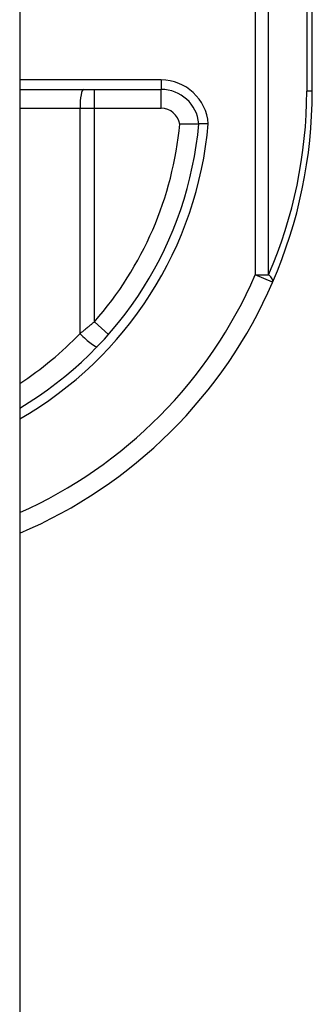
# Model space of a CAD drawing. Header units: inches. Extents: x 3.4 to 82.4, y 3.9 to 45.4.
# Tile 107 of 114: x 40.67 to 40.974, y 25.746 to 26.772. Entities that reach past the tile are written whole.
import ezdxf

# ---------------------------------------------------------------- set-up
doc = ezdxf.new("R2010")
doc.units = ezdxf.units.IN
doc.header["$MEASUREMENT"] = 0
doc.layers.add('Visible Edges(ANSI)', color=7, linetype='Continuous', lineweight=25)
doc.layers.add('Visible Tangent Edges(ANSI)', color=7, linetype='Continuous', lineweight=25)

msp = doc.modelspace()

# ---------------------------------------------------------------- linework, layer by layer
at = {"layer": 'Visible Edges(ANSI)'}
for p, q in [((40.6695, 31.551), (40.6695, 8.04)), ((40.974, 26.697), (40.974, 27.0635)), ((40.6695, 26.699), (40.8167, 26.699))]:
    msp.add_line(p, q, dxfattribs=at)
at = {"layer": 'Visible Edges(ANSI)', "flags": 128}
for points in [[(40.8361, 26.663), (40.8374, 26.663), (40.8387, 26.663), (40.84, 26.6631), (40.8412, 26.6631), (40.8424, 26.6631), (40.8437, 26.6632), (40.8448, 26.6632), (40.846, 26.6632), (40.8471, 26.6632), (40.8481, 26.6632), (40.8491, 26.6633), (40.8501, 26.6633), (40.851, 26.6633), (40.8518, 26.6633), (40.8526, 26.6633), (40.8532, 26.6633), (40.8539, 26.6633), (40.8544, 26.6633), (40.8548, 26.6633), (40.8552, 26.6633), (40.8555, 26.6633), (40.8557, 26.6633), (40.8559, 26.6633), (40.8559, 26.6633)], [(40.8658, 26.6633), (40.8651, 26.6633), (40.8645, 26.6633), (40.8639, 26.6633), (40.8632, 26.6633), (40.8626, 26.6633), (40.862, 26.6633), (40.8614, 26.6633), (40.8608, 26.6633), (40.8603, 26.6633), (40.8598, 26.6633), (40.8593, 26.6633), (40.8588, 26.6633), (40.8584, 26.6633), (40.8579, 26.6633), (40.8576, 26.6633), (40.8572, 26.6633), (40.8569, 26.6633), (40.8567, 26.6633), (40.8564, 26.6633), (40.8562, 26.6633), (40.8561, 26.6633), (40.856, 26.6633), (40.8559, 26.6633), (40.8559, 26.6633)]]:
    msp.add_lwpolyline(points, dxfattribs=at)
at = {"layer": 'Visible Edges(ANSI)'}
for centre, radius, start, end in [((40.8167, 26.6596), 0.0394, 5.3938, 90), ((40.474, 26.697), 0.5, 336.5561, 0), ((40.474, 26.697), 0.3834, 300.6602, 354.9569), ((40.474, 26.697), 0.5, 293.0167, 336.5561)]:
    msp.add_arc(centre, radius, start, end, dxfattribs=at)
at = {"layer": 'Visible Tangent Edges(ANSI)'}
for p, q in [((40.9147, 27.0631), (40.9147, 26.5059)), ((40.9286, 26.5059), (40.9286, 27.0631)), ((40.9682, 27.0634), (40.9682, 26.697)), ((40.8167, 26.7088), (40.6695, 26.7088)), ((40.8167, 26.7088), (40.8167, 26.699)), ((40.7472, 26.6793), (40.7472, 26.699)), ((40.8167, 26.6793), (40.8167, 26.699)), ((40.974, 26.697), (40.9682, 26.697)), ((40.6695, 26.6793), (40.7322, 26.6793)), ((40.7322, 26.6793), (40.7472, 26.6793)), ((40.7322, 26.6793), (40.7322, 26.4447)), ((40.7472, 26.6793), (40.8167, 26.6793)), ((40.7472, 26.4569), (40.7472, 26.6793)), ((40.9147, 26.5059), (40.9286, 26.5059)), ((40.9327, 26.4981), (40.9147, 26.5059)), ((40.7472, 26.4569), (40.762, 26.4439))]:
    msp.add_line(p, q, dxfattribs=at)
at = {"layer": 'Visible Tangent Edges(ANSI)', "flags": 128}
msp.add_lwpolyline([(40.7472, 26.4569), (40.7466, 26.4564), (40.746, 26.4559), (40.7454, 26.4554), (40.7447, 26.4548), (40.7441, 26.4543), (40.7435, 26.4538), (40.7429, 26.4533), (40.7423, 26.4528), (40.7417, 26.4523), (40.741, 26.4518), (40.7404, 26.4513), (40.7398, 26.4507), (40.7392, 26.4502), (40.7385, 26.4497), (40.7379, 26.4492), (40.7373, 26.4487), (40.7367, 26.4482), (40.736, 26.4477), (40.7354, 26.4472), (40.7348, 26.4467), (40.7341, 26.4462), (40.7335, 26.4457), (40.7329, 26.4452), (40.7322, 26.4447)], dxfattribs=at)
at = {"layer": 'Visible Tangent Edges(ANSI)'}
for centre, radius, start, end in [((40.8167, 26.6596), 0.0492, 4.296, 90), ((40.4879, 26.697), 0.4803, 336.5561, 0), ((40.8167, 26.6596), 0.0197, 9.8056, 90), ((40.474, 26.697), 0.3932, 299.8137, 355.0813), ((40.474, 26.697), 0.3637, 318.6896, 354.628), ((40.474, 26.697), 0.4803, 294.0181, 336.5561), ((40.4703, 26.697), 0.3637, 303.2176, 316.0814)]:
    msp.add_arc(centre, radius, start, end, dxfattribs=at)
for centre, major_axis, ratio, start_param, end_param in [((40.736, 26.6793), (0, 0.0197), 0.189796, 0, 1.570796), ((40.9147, 26.5059), (0.0181, -0.0078), 0.369668, 0, 0.864875), ((40.736, 26.4447), (0.0142, -0.0137), 0.132897, 4.575244, 6.283185)]:
    msp.add_ellipse(centre, major_axis=major_axis, ratio=ratio, start_param=start_param, end_param=end_param, dxfattribs=at)

doc.saveas('drawing.dxf')
